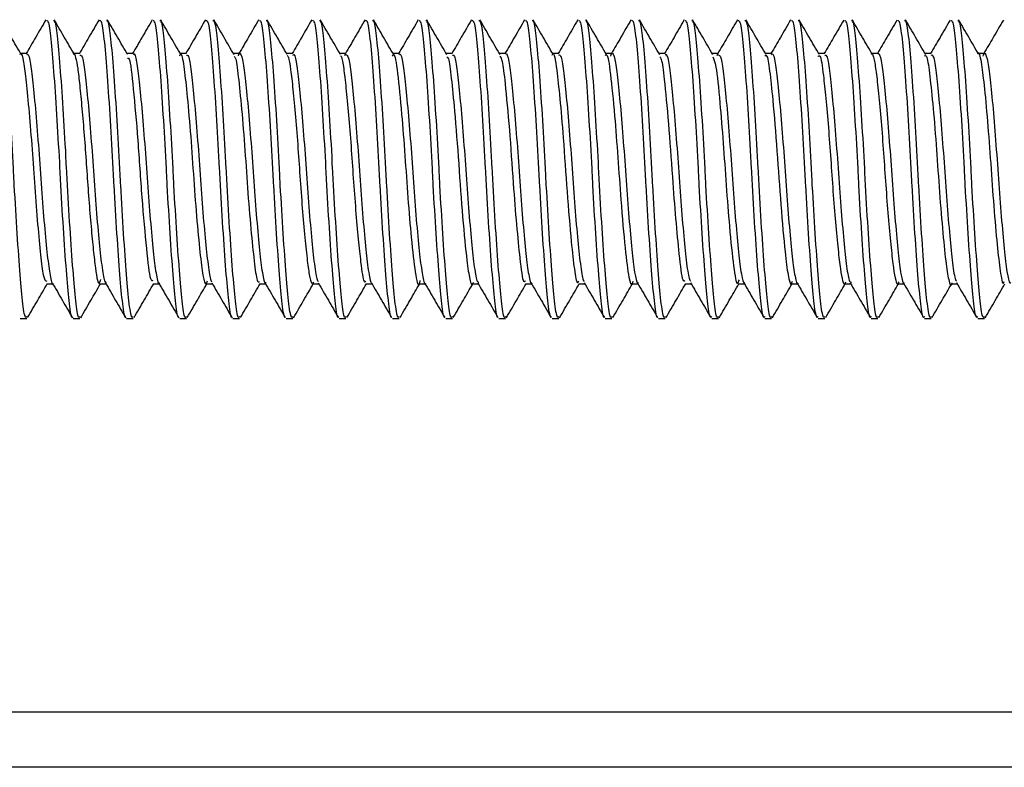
# Model space of a CAD drawing. Header units: inches. Extents: x 0.2 to 10.8, y 0.2 to 8.2.
# Tile 17 of 57: x 3.1395 to 3.1823, y 6.8582 to 6.8908. Entities that reach past the tile are written whole.
import ezdxf

# ---------------------------------------------------------------- set-up
doc = ezdxf.new("R2010")
doc.units = ezdxf.units.IN
doc.header["$MEASUREMENT"] = 0

msp = doc.modelspace()

# ---------------------------------------------------------------- linework, layer by layer
for p, q in [((3.139773, 6.889274), (3.139509, 6.889274)), ((3.142088, 6.889274), (3.141824, 6.889274)), ((3.144402, 6.889274), (3.144139, 6.889274)), ((3.146717, 6.889274), (3.146453, 6.889274)), ((3.149032, 6.889274), (3.148768, 6.889274)), ((3.151347, 6.889274), (3.151083, 6.889274)), ((3.153662, 6.889274), (3.153398, 6.889274)), ((3.153616, 6.889198), (3.153638, 6.889264)), ((3.155977, 6.889274), (3.155713, 6.889274)), ((3.158292, 6.889274), (3.158027, 6.889274)), ((3.160606, 6.889274), (3.160342, 6.889274)), ((3.162921, 6.889274), (3.162657, 6.889274)), ((3.165236, 6.889274), (3.164972, 6.889274)), ((3.16755, 6.889274), (3.167287, 6.889274)), ((3.169865, 6.889274), (3.169602, 6.889274)), ((3.169816, 6.889191), (3.169838, 6.889261)), ((3.172181, 6.889274), (3.171916, 6.889274)), ((3.174495, 6.889274), (3.174231, 6.889274)), ((3.17681, 6.889274), (3.176546, 6.889274)), ((3.179125, 6.889274), (3.178861, 6.889274)), ((3.18144, 6.889274), (3.181175, 6.889274)), ((3.140641, 6.87926), (3.140905, 6.87926)), ((3.142956, 6.87926), (3.14322, 6.87926)), ((3.14527, 6.87926), (3.145535, 6.87926)), ((3.147585, 6.87926), (3.147849, 6.87926)), ((3.1499, 6.87926), (3.150164, 6.87926)), ((3.152215, 6.87926), (3.152479, 6.87926)), ((3.15453, 6.87926), (3.154794, 6.87926)), ((3.156845, 6.87926), (3.157109, 6.87926)), ((3.159159, 6.87926), (3.159423, 6.87926)), ((3.161474, 6.87926), (3.161738, 6.87926)), ((3.163789, 6.87926), (3.164053, 6.87926)), ((3.166104, 6.87926), (3.166368, 6.87926)), ((3.168418, 6.87926), (3.168683, 6.87926)), ((3.170734, 6.87926), (3.170998, 6.87926)), ((3.173049, 6.87926), (3.173312, 6.87926)), ((3.175363, 6.87926), (3.175627, 6.87926)), ((3.177678, 6.87926), (3.177942, 6.87926)), ((3.179993, 6.87926), (3.180257, 6.87926)), ((3.139483, 6.877756), (3.139773, 6.877756)), ((3.141798, 6.877756), (3.142087, 6.877756)), ((3.144113, 6.877756), (3.144402, 6.877756)), ((3.146428, 6.877756), (3.146717, 6.877756)), ((3.148743, 6.877756), (3.149032, 6.877756)), ((3.151057, 6.877756), (3.151347, 6.877756)), ((3.153372, 6.877756), (3.153661, 6.877756)), ((3.155687, 6.877756), (3.155976, 6.877756)), ((3.158002, 6.877756), (3.158291, 6.877756)), ((3.160317, 6.877756), (3.160606, 6.877756)), ((3.162631, 6.877756), (3.162921, 6.877756)), ((3.164946, 6.877756), (3.165236, 6.877756)), ((3.167261, 6.877756), (3.16755, 6.877756)), ((3.169576, 6.877756), (3.169865, 6.877756)), ((3.171891, 6.877756), (3.17218, 6.877756)), ((3.174205, 6.877756), (3.174495, 6.877756)), ((3.17652, 6.877756), (3.17681, 6.877756)), ((3.178835, 6.877756), (3.179124, 6.877756)), ((3.18115, 6.877756), (3.181439, 6.877756)), ((3.107157, 6.860642), (3.201324, 6.860642)), ((3.201324, 6.858225), (3.107157, 6.858225))]:
    msp.add_line(p, q)
for points, knots in [([(3.139773, 6.877837), (3.139759, 6.877815), (3.139701, 6.877722), (3.139604, 6.878315), (3.13949, 6.879564), (3.139357, 6.881393), (3.139257, 6.883059), (3.13917, 6.884737), (3.139077, 6.886424), (3.138945, 6.888372), (3.138822, 6.889847), (3.138719, 6.890693), (3.138645, 6.890696), (3.138615, 6.890696)], [0, 0, 0, 0, 0.0345865, 0.1421533, 0.2496809, 0.3571865, 0.4647501, 0.4999805, 0.6044986, 0.711996, 0.8195648, 0.9270819, 1, 1, 1, 1]), ([(3.139535, 6.889229), (3.139388, 6.889481), (3.139095, 6.889984), (3.138803, 6.890488), (3.138656, 6.890741)], [0, 0, 0, 0, 0.499741, 1, 1, 1, 1]), ([(3.140606, 6.89075), (3.140459, 6.890498), (3.140174, 6.890006), (3.139887, 6.889514), (3.139748, 6.889274)], [0, 0, 0, 0, 0.512377, 1, 1, 1, 1]), ([(3.141763, 6.877802), (3.141761, 6.877799), (3.141715, 6.877747), (3.14163, 6.878335), (3.141516, 6.879558), (3.141383, 6.881394), (3.141283, 6.883058), (3.141195, 6.884737), (3.141102, 6.886424), (3.14097, 6.888372), (3.140847, 6.889847), (3.140744, 6.890693), (3.14067, 6.890696), (3.140641, 6.890696)], [0, 0, 0, 0, 0.0056496, 0.1164406, 0.2271912, 0.3379191, 0.4487068, 0.4849931, 0.592644, 0.7033635, 0.8141565, 0.9248963, 1, 1, 1, 1]), ([(3.142087, 6.877837), (3.142073, 6.877815), (3.142016, 6.877722), (3.141919, 6.878315), (3.141805, 6.879564), (3.141672, 6.881393), (3.141572, 6.883059), (3.141485, 6.884737), (3.141392, 6.886424), (3.14126, 6.888372), (3.141137, 6.889847), (3.141033, 6.890693), (3.14096, 6.890696), (3.14093, 6.890696)], [0, 0, 0, 0, 0.034586, 0.142153, 0.249681, 0.357186, 0.46475, 0.49998, 0.604499, 0.711996, 0.819565, 0.927082, 1, 1, 1, 1]), ([(3.141845, 6.889238), (3.141698, 6.889489), (3.141405, 6.889993), (3.141112, 6.890497), (3.140966, 6.890749)], [0, 0, 0, 0, 0.499721, 1, 1, 1, 1]), ([(3.14292, 6.89075), (3.142774, 6.890498), (3.142488, 6.890005), (3.142202, 6.889514), (3.142062, 6.889274)], [0, 0, 0, 0, 0.5124377, 1, 1, 1, 1]), ([(3.144077, 6.877801), (3.144075, 6.877799), (3.14403, 6.877748), (3.143945, 6.878335), (3.143831, 6.879558), (3.143698, 6.881394), (3.143598, 6.883058), (3.14351, 6.884737), (3.143417, 6.886424), (3.143285, 6.888372), (3.143162, 6.889847), (3.143059, 6.890693), (3.142985, 6.890696), (3.142955, 6.890696)], [0, 0, 0, 0, 0.005356, 0.11618, 0.226963, 0.337724, 0.448544, 0.484841, 0.592524, 0.703276, 0.814102, 0.924874, 1, 1, 1, 1]), ([(3.144402, 6.877837), (3.144388, 6.877815), (3.144331, 6.877722), (3.144234, 6.878315), (3.14412, 6.879564), (3.143987, 6.881393), (3.143887, 6.883059), (3.1438, 6.884737), (3.143707, 6.886424), (3.143574, 6.888372), (3.143451, 6.889847), (3.143348, 6.890693), (3.143275, 6.890696), (3.143245, 6.890696)], [0, 0, 0, 0, 0.0345865, 0.1421533, 0.2496809, 0.3571865, 0.4647501, 0.4999805, 0.6044986, 0.711996, 0.8195648, 0.9270819, 1, 1, 1, 1]), ([(3.144162, 6.889234), (3.144015, 6.889486), (3.143721, 6.889991), (3.143428, 6.890496), (3.143281, 6.890748)], [0, 0, 0, 0, 0.499637, 1, 1, 1, 1]), ([(3.145235, 6.890749), (3.145088, 6.890497), (3.144803, 6.890005), (3.144517, 6.889513), (3.144377, 6.889274)], [0, 0, 0, 0, 0.512554, 1, 1, 1, 1]), ([(3.146392, 6.877801), (3.14639, 6.877799), (3.146345, 6.877748), (3.146259, 6.878335), (3.146145, 6.879558), (3.146012, 6.881394), (3.145912, 6.883058), (3.145825, 6.884737), (3.145732, 6.886424), (3.1456, 6.888372), (3.145477, 6.889847), (3.145374, 6.890693), (3.1453, 6.890696), (3.14527, 6.890696)], [0, 0, 0, 0, 0.004983, 0.115848, 0.226673, 0.337475, 0.448337, 0.484648, 0.592371, 0.703165, 0.814032, 0.924846, 1, 1, 1, 1]), ([(3.146717, 6.877837), (3.146703, 6.877815), (3.146646, 6.877722), (3.146549, 6.878315), (3.146435, 6.879564), (3.146302, 6.881393), (3.146202, 6.883059), (3.146114, 6.884737), (3.146021, 6.886424), (3.145889, 6.888372), (3.145766, 6.889847), (3.145663, 6.890693), (3.145589, 6.890696), (3.14556, 6.890696)], [0, 0, 0, 0, 0.0345865, 0.1421533, 0.2496809, 0.3571865, 0.4647501, 0.4999805, 0.6044986, 0.711996, 0.8195648, 0.9270819, 1, 1, 1, 1]), ([(3.146482, 6.889225), (3.146335, 6.889477), (3.146041, 6.889982), (3.145748, 6.890487), (3.145601, 6.89074)], [0, 0, 0, 0, 0.49963, 1, 1, 1, 1]), ([(3.147549, 6.890748), (3.147403, 6.890496), (3.147117, 6.890004), (3.146831, 6.889513), (3.146692, 6.889274)], [0, 0, 0, 0, 0.512725, 1, 1, 1, 1]), ([(3.148706, 6.8778), (3.148704, 6.877798), (3.148659, 6.877748), (3.148574, 6.878336), (3.14846, 6.879558), (3.148327, 6.881394), (3.148227, 6.883058), (3.14814, 6.884737), (3.148047, 6.886424), (3.147915, 6.888372), (3.147792, 6.889847), (3.147689, 6.890693), (3.147615, 6.890696), (3.147585, 6.890696)], [0, 0, 0, 0, 0.00453, 0.115446, 0.226321, 0.337174, 0.448086, 0.484413, 0.592186, 0.70303, 0.813947, 0.924812, 1, 1, 1, 1]), ([(3.149032, 6.877837), (3.149018, 6.877815), (3.148961, 6.877722), (3.148863, 6.878315), (3.14875, 6.879564), (3.148617, 6.881393), (3.148517, 6.883059), (3.148429, 6.884737), (3.148336, 6.886424), (3.148204, 6.888372), (3.148081, 6.889847), (3.147978, 6.890693), (3.147904, 6.890696), (3.147874, 6.890696)], [0, 0, 0, 0, 0.034586, 0.142153, 0.249681, 0.357186, 0.46475, 0.49998, 0.604499, 0.711996, 0.819565, 0.927082, 1, 1, 1, 1]), ([(3.148795, 6.889227), (3.148649, 6.889479), (3.148355, 6.889983), (3.148063, 6.890487), (3.147916, 6.890739)], [0, 0, 0, 0, 0.499724, 1, 1, 1, 1]), ([(3.149863, 6.890747), (3.149717, 6.890495), (3.149432, 6.890004), (3.149146, 6.889513), (3.149007, 6.889274)], [0, 0, 0, 0, 0.512953, 1, 1, 1, 1]), ([(3.15102, 6.8778), (3.151019, 6.877798), (3.150974, 6.877749), (3.150889, 6.878336), (3.150775, 6.879558), (3.150642, 6.881394), (3.150542, 6.883058), (3.150455, 6.884737), (3.150362, 6.886424), (3.150229, 6.888372), (3.150106, 6.889847), (3.150003, 6.890693), (3.14993, 6.890696), (3.1499, 6.890696)], [0, 0, 0, 0, 0.004, 0.114975, 0.225909, 0.336821, 0.447792, 0.484139, 0.591968, 0.702871, 0.813848, 0.924772, 1, 1, 1, 1]), ([(3.151347, 6.877837), (3.151333, 6.877815), (3.151276, 6.877722), (3.151178, 6.878315), (3.151064, 6.879564), (3.150931, 6.881393), (3.150831, 6.883059), (3.150744, 6.884737), (3.150651, 6.886424), (3.150519, 6.888372), (3.150396, 6.889847), (3.150293, 6.890693), (3.150219, 6.890696), (3.150189, 6.890696)], [0, 0, 0, 0, 0.0345865, 0.1421533, 0.2496809, 0.3571865, 0.4647501, 0.4999805, 0.6044986, 0.711996, 0.8195648, 0.9270819, 1, 1, 1, 1]), ([(3.151104, 6.889237), (3.150958, 6.889488), (3.150665, 6.889992), (3.150372, 6.890496), (3.150226, 6.890748)], [0, 0, 0, 0, 0.499738, 1, 1, 1, 1]), ([(3.152177, 6.890746), (3.152031, 6.890494), (3.151746, 6.890003), (3.151461, 6.889513), (3.151322, 6.889274)], [0, 0, 0, 0, 0.513238, 1, 1, 1, 1]), ([(3.153334, 6.877799), (3.153333, 6.877798), (3.153289, 6.877749), (3.153204, 6.878337), (3.15309, 6.879558), (3.152957, 6.881394), (3.152857, 6.883058), (3.152769, 6.884737), (3.152676, 6.886424), (3.152544, 6.888372), (3.152421, 6.889847), (3.152318, 6.890693), (3.152244, 6.890696), (3.152215, 6.890696)], [0, 0, 0, 0, 0.003394, 0.114436, 0.225438, 0.336417, 0.447456, 0.483825, 0.59172, 0.702691, 0.813735, 0.924726, 1, 1, 1, 1]), ([(3.153661, 6.877837), (3.153648, 6.877815), (3.15359, 6.877722), (3.153493, 6.878315), (3.153379, 6.879564), (3.153246, 6.881393), (3.153146, 6.883059), (3.153059, 6.884737), (3.152966, 6.886424), (3.152834, 6.888372), (3.152711, 6.889847), (3.152607, 6.890693), (3.152534, 6.890696), (3.152504, 6.890696)], [0, 0, 0, 0, 0.034586, 0.142153, 0.249681, 0.357186, 0.46475, 0.49998, 0.604499, 0.711996, 0.819565, 0.927082, 1, 1, 1, 1]), ([(3.15342, 6.889236), (3.153273, 6.889488), (3.15298, 6.889992), (3.152687, 6.890497), (3.15254, 6.890749)], [0, 0, 0, 0, 0.499654, 1, 1, 1, 1]), ([(3.154491, 6.890745), (3.154345, 6.890493), (3.15406, 6.890002), (3.153775, 6.889512), (3.153636, 6.889274)], [0, 0, 0, 0, 0.513581, 1, 1, 1, 1]), ([(3.155649, 6.877798), (3.155647, 6.877797), (3.155603, 6.877749), (3.155519, 6.878337), (3.155405, 6.879558), (3.155272, 6.881394), (3.155172, 6.883058), (3.155084, 6.884737), (3.154991, 6.886424), (3.154859, 6.888372), (3.154736, 6.889847), (3.154633, 6.890693), (3.154559, 6.890696), (3.15453, 6.890696)], [0, 0, 0, 0, 0.002743, 0.113857, 0.224932, 0.335983, 0.447095, 0.483487, 0.591453, 0.702496, 0.813613, 0.924677, 1, 1, 1, 1]), ([(3.155976, 6.877837), (3.155962, 6.877815), (3.155905, 6.877722), (3.155808, 6.878315), (3.155694, 6.879564), (3.155561, 6.881393), (3.155461, 6.883059), (3.155374, 6.884737), (3.155281, 6.886424), (3.155148, 6.888372), (3.155025, 6.889847), (3.154922, 6.890693), (3.154849, 6.890696), (3.154819, 6.890696)], [0, 0, 0, 0, 0.0345865, 0.1421533, 0.2496809, 0.3571865, 0.4647501, 0.4999805, 0.6044986, 0.711996, 0.8195648, 0.9270819, 1, 1, 1, 1]), ([(3.15574, 6.889227), (3.155593, 6.889479), (3.155299, 6.889984), (3.155006, 6.890489), (3.15486, 6.890742)], [0, 0, 0, 0, 0.499619, 1, 1, 1, 1]), ([(3.156806, 6.890744), (3.156659, 6.890492), (3.156375, 6.890001), (3.15609, 6.889512), (3.155951, 6.889274)], [0, 0, 0, 0, 0.513986, 1, 1, 1, 1]), ([(3.157963, 6.877797), (3.157962, 6.877797), (3.157918, 6.87775), (3.157833, 6.878338), (3.15772, 6.879558), (3.157587, 6.881395), (3.157486, 6.883058), (3.157399, 6.884737), (3.157306, 6.886424), (3.157174, 6.888372), (3.157051, 6.889847), (3.156948, 6.890693), (3.156874, 6.890696), (3.156844, 6.890696)], [0, 0, 0, 0, 0.00214, 0.113322, 0.224463, 0.335582, 0.446761, 0.483175, 0.591206, 0.702316, 0.813501, 0.924631, 1, 1, 1, 1]), ([(3.158291, 6.877837), (3.158277, 6.877815), (3.15822, 6.877722), (3.158123, 6.878315), (3.158009, 6.879564), (3.157876, 6.881393), (3.157776, 6.883059), (3.157688, 6.884737), (3.157595, 6.886424), (3.157463, 6.888372), (3.15734, 6.889847), (3.157237, 6.890693), (3.157163, 6.890696), (3.157134, 6.890696)], [0, 0, 0, 0, 0.0345865, 0.1421533, 0.2496809, 0.3571865, 0.4647501, 0.4999805, 0.6044986, 0.711996, 0.8195648, 0.9270819, 1, 1, 1, 1]), ([(3.158055, 6.889226), (3.157909, 6.889478), (3.157615, 6.889981), (3.157323, 6.890486), (3.157176, 6.890738)], [0, 0, 0, 0, 0.499703, 1, 1, 1, 1]), ([(3.15912, 6.890743), (3.158973, 6.890491), (3.158689, 6.890001), (3.158404, 6.889511), (3.158266, 6.889274)], [0, 0, 0, 0, 0.514449, 1, 1, 1, 1]), ([(3.160277, 6.877797), (3.160276, 6.877796), (3.160232, 6.87775), (3.160148, 6.878338), (3.160034, 6.879557), (3.159901, 6.881395), (3.159801, 6.883058), (3.159714, 6.884737), (3.159621, 6.886424), (3.159489, 6.888372), (3.159366, 6.889847), (3.159263, 6.890693), (3.159189, 6.890696), (3.159159, 6.890696)], [0, 0, 0, 0, 0.0015955, 0.1128382, 0.2240403, 0.3352197, 0.4464591, 0.4828934, 0.5909832, 0.702154, 0.8133988, 0.9245901, 1, 1, 1, 1]), ([(3.160606, 6.877837), (3.160592, 6.877815), (3.160535, 6.877722), (3.160438, 6.878315), (3.160324, 6.879564), (3.160191, 6.881393), (3.160091, 6.883059), (3.160003, 6.884737), (3.15991, 6.886424), (3.159778, 6.888372), (3.159655, 6.889847), (3.159552, 6.890693), (3.159478, 6.890696), (3.159449, 6.890696)], [0, 0, 0, 0, 0.034586, 0.142153, 0.249681, 0.357186, 0.46475, 0.49998, 0.604499, 0.711996, 0.819565, 0.927082, 1, 1, 1, 1]), ([(3.160365, 6.889235), (3.160218, 6.889487), (3.159925, 6.88999), (3.159633, 6.890494), (3.159486, 6.890746)], [0, 0, 0, 0, 0.499753, 1, 1, 1, 1]), ([(3.161434, 6.890742), (3.161288, 6.890489), (3.161003, 6.89), (3.160719, 6.889511), (3.160581, 6.889274)], [0, 0, 0, 0, 0.514899, 1, 1, 1, 1]), ([(3.162591, 6.877796), (3.162591, 6.877796), (3.162547, 6.877751), (3.162463, 6.878339), (3.162349, 6.879557), (3.162216, 6.881395), (3.162116, 6.883058), (3.162029, 6.884737), (3.161936, 6.886424), (3.161804, 6.888372), (3.161681, 6.889847), (3.161577, 6.890693), (3.161504, 6.890696), (3.161474, 6.890696)], [0, 0, 0, 0, 0.001112, 0.112409, 0.223665, 0.334898, 0.446191, 0.482643, 0.590785, 0.70201, 0.813308, 0.924554, 1, 1, 1, 1]), ([(3.162921, 6.877837), (3.162907, 6.877815), (3.16285, 6.877722), (3.162752, 6.878315), (3.162639, 6.879564), (3.162505, 6.881393), (3.162405, 6.883059), (3.162318, 6.884737), (3.162225, 6.886424), (3.162093, 6.888372), (3.16197, 6.889847), (3.161867, 6.890693), (3.161793, 6.890696), (3.161763, 6.890696)], [0, 0, 0, 0, 0.034586, 0.142153, 0.249681, 0.357186, 0.46475, 0.49998, 0.604499, 0.711996, 0.819565, 0.927082, 1, 1, 1, 1]), ([(3.162678, 6.889237), (3.162532, 6.889489), (3.162238, 6.889993), (3.161945, 6.890498), (3.161799, 6.89075)], [0, 0, 0, 0, 0.499673, 1, 1, 1, 1]), ([(3.163748, 6.890741), (3.163602, 6.890488), (3.163318, 6.889999), (3.163033, 6.889511), (3.162896, 6.889274)], [0, 0, 0, 0, 0.515317, 1, 1, 1, 1]), ([(3.164905, 6.877796), (3.164905, 6.877796), (3.164862, 6.877751), (3.164778, 6.878339), (3.164664, 6.879557), (3.164531, 6.881395), (3.164431, 6.883058), (3.164344, 6.884737), (3.164251, 6.886424), (3.164118, 6.888372), (3.163995, 6.889847), (3.163892, 6.890693), (3.163819, 6.890696), (3.163789, 6.890696)], [0, 0, 0, 0, 0.000692, 0.112036, 0.223338, 0.334618, 0.445958, 0.482426, 0.590613, 0.701885, 0.81323, 0.924522, 1, 1, 1, 1]), ([(3.165236, 6.877837), (3.165222, 6.877815), (3.165164, 6.877722), (3.165067, 6.878315), (3.164953, 6.879564), (3.16482, 6.881393), (3.16472, 6.883059), (3.164633, 6.884737), (3.16454, 6.886424), (3.164408, 6.888372), (3.164285, 6.889847), (3.164182, 6.890693), (3.164108, 6.890696), (3.164078, 6.890696)], [0, 0, 0, 0, 0.034586, 0.142153, 0.249681, 0.357186, 0.46475, 0.49998, 0.604499, 0.711996, 0.819565, 0.927082, 1, 1, 1, 1]), ([(3.164998, 6.889228), (3.164851, 6.889481), (3.164558, 6.889986), (3.164264, 6.890491), (3.164118, 6.890744)], [0, 0, 0, 0, 0.499616, 1, 1, 1, 1]), ([(3.166063, 6.89074), (3.165916, 6.890488), (3.165632, 6.889999), (3.165348, 6.88951), (3.16521, 6.889274)], [0, 0, 0, 0, 0.5156974, 1, 1, 1, 1]), ([(3.16722, 6.877795), (3.16722, 6.877795), (3.167176, 6.877751), (3.167093, 6.87834), (3.166979, 6.879557), (3.166846, 6.881395), (3.166746, 6.883058), (3.166658, 6.884737), (3.166565, 6.886424), (3.166433, 6.888372), (3.16631, 6.889847), (3.166207, 6.890693), (3.166133, 6.890696), (3.166104, 6.890696)], [0, 0, 0, 0, 0.000338, 0.111721, 0.223063, 0.334382, 0.445762, 0.482242, 0.590468, 0.701779, 0.813164, 0.924495, 1, 1, 1, 1]), ([(3.16755, 6.877837), (3.167536, 6.877815), (3.167479, 6.877722), (3.167382, 6.878315), (3.167268, 6.879564), (3.167135, 6.881393), (3.167035, 6.883059), (3.166948, 6.884737), (3.166855, 6.886424), (3.166723, 6.888372), (3.1666, 6.889847), (3.166496, 6.890693), (3.166423, 6.890696), (3.166393, 6.890696)], [0, 0, 0, 0, 0.034586, 0.142153, 0.249681, 0.357186, 0.46475, 0.49998, 0.604499, 0.711996, 0.819565, 0.927082, 1, 1, 1, 1]), ([(3.167315, 6.889224), (3.167169, 6.889476), (3.166875, 6.88998), (3.166582, 6.890485), (3.166436, 6.890738)], [0, 0, 0, 0, 0.499678, 1, 1, 1, 1]), ([(3.168377, 6.890739), (3.168231, 6.890487), (3.167947, 6.889998), (3.167663, 6.88951), (3.167525, 6.889274)], [0, 0, 0, 0, 0.516038, 1, 1, 1, 1]), ([(3.169576, 6.877837), (3.169562, 6.877815), (3.169505, 6.877722), (3.169407, 6.878315), (3.169294, 6.879564), (3.169161, 6.881393), (3.16906, 6.883059), (3.168973, 6.884737), (3.16888, 6.886424), (3.168748, 6.888372), (3.168625, 6.889847), (3.168522, 6.890693), (3.168448, 6.890696), (3.168418, 6.890696)], [0, 0, 0, 0, 0.034586, 0.142153, 0.249681, 0.357186, 0.46475, 0.49998, 0.604499, 0.711996, 0.819565, 0.927082, 1, 1, 1, 1]), ([(3.169865, 6.877837), (3.169851, 6.877815), (3.169794, 6.877722), (3.169697, 6.878315), (3.169583, 6.879564), (3.16945, 6.881393), (3.16935, 6.883059), (3.169263, 6.884737), (3.16917, 6.886424), (3.169037, 6.888372), (3.168914, 6.889847), (3.168811, 6.890693), (3.168738, 6.890696), (3.168708, 6.890696)], [0, 0, 0, 0, 0.0345865, 0.1421533, 0.2496809, 0.3571865, 0.4647501, 0.4999805, 0.6044986, 0.711996, 0.8195648, 0.9270819, 1, 1, 1, 1]), ([(3.169625, 6.889233), (3.169479, 6.889485), (3.169186, 6.889988), (3.168894, 6.890492), (3.168747, 6.890744)], [0, 0, 0, 0, 0.499762, 1, 1, 1, 1]), ([(3.170692, 6.890739), (3.170545, 6.890486), (3.170262, 6.889998), (3.169977, 6.88951), (3.16984, 6.889274)], [0, 0, 0, 0, 0.516334, 1, 1, 1, 1]), ([(3.171891, 6.877837), (3.171877, 6.877815), (3.17182, 6.877722), (3.171722, 6.878315), (3.171608, 6.879564), (3.171475, 6.881393), (3.171375, 6.883059), (3.171288, 6.884737), (3.171195, 6.886424), (3.171063, 6.888372), (3.17094, 6.889847), (3.170837, 6.890693), (3.170763, 6.890696), (3.170733, 6.890696)], [0, 0, 0, 0, 0.0345865, 0.1421533, 0.2496809, 0.3571865, 0.4647501, 0.4999805, 0.6044986, 0.711996, 0.8195648, 0.9270819, 1, 1, 1, 1]), ([(3.17218, 6.877837), (3.172166, 6.877815), (3.172109, 6.877722), (3.172012, 6.878315), (3.171898, 6.879564), (3.171765, 6.881393), (3.171665, 6.883059), (3.171577, 6.884737), (3.171484, 6.886424), (3.171352, 6.888372), (3.171229, 6.889847), (3.171126, 6.890693), (3.171052, 6.890696), (3.171023, 6.890696)], [0, 0, 0, 0, 0.034586, 0.142153, 0.249681, 0.357186, 0.46475, 0.49998, 0.604499, 0.711996, 0.819565, 0.927082, 1, 1, 1, 1]), ([(3.171937, 6.889238), (3.171791, 6.889489), (3.171497, 6.889994), (3.171204, 6.890498), (3.171058, 6.89075)], [0, 0, 0, 0, 0.499692, 1, 1, 1, 1]), ([(3.173006, 6.890738), (3.17286, 6.890486), (3.172576, 6.889997), (3.172292, 6.889509), (3.172155, 6.889274)], [0, 0, 0, 0, 0.516708, 1, 1, 1, 1]), ([(3.174205, 6.877837), (3.174192, 6.877815), (3.174134, 6.877722), (3.174037, 6.878315), (3.173923, 6.879564), (3.17379, 6.881393), (3.17369, 6.883059), (3.173603, 6.884737), (3.17351, 6.886424), (3.173378, 6.888372), (3.173255, 6.889847), (3.173151, 6.890693), (3.173078, 6.890696), (3.173048, 6.890696)], [0, 0, 0, 0, 0.034586, 0.142153, 0.249681, 0.357186, 0.46475, 0.49998, 0.604499, 0.711996, 0.819565, 0.927082, 1, 1, 1, 1]), ([(3.174495, 6.877837), (3.174481, 6.877815), (3.174424, 6.877722), (3.174326, 6.878315), (3.174213, 6.879564), (3.17408, 6.881393), (3.173979, 6.883059), (3.173892, 6.884737), (3.173799, 6.886424), (3.173667, 6.888372), (3.173544, 6.889847), (3.173441, 6.890693), (3.173367, 6.890696), (3.173337, 6.890696)], [0, 0, 0, 0, 0.034586, 0.142153, 0.249681, 0.357186, 0.46475, 0.49998, 0.604499, 0.711996, 0.819565, 0.927082, 1, 1, 1, 1]), ([(3.174256, 6.889231), (3.174109, 6.889483), (3.173816, 6.889988), (3.173522, 6.890493), (3.173376, 6.890746)], [0, 0, 0, 0, 0.49962, 1, 1, 1, 1]), ([(3.175321, 6.890737), (3.175174, 6.890485), (3.174891, 6.889997), (3.174607, 6.889509), (3.17447, 6.889274)], [0, 0, 0, 0, 0.517008, 1, 1, 1, 1]), ([(3.17652, 6.877837), (3.176506, 6.877815), (3.176449, 6.877722), (3.176352, 6.878315), (3.176238, 6.879564), (3.176105, 6.881393), (3.176005, 6.883059), (3.175918, 6.884737), (3.175825, 6.886424), (3.175692, 6.888372), (3.175569, 6.889847), (3.175466, 6.890693), (3.175393, 6.890696), (3.175363, 6.890696)], [0, 0, 0, 0, 0.034586, 0.142153, 0.249681, 0.357186, 0.46475, 0.49998, 0.604499, 0.711996, 0.819565, 0.927082, 1, 1, 1, 1]), ([(3.17681, 6.877837), (3.176796, 6.877815), (3.176739, 6.877722), (3.176641, 6.878315), (3.176527, 6.879564), (3.176394, 6.881393), (3.176294, 6.883059), (3.176207, 6.884737), (3.176114, 6.886424), (3.175982, 6.888372), (3.175859, 6.889847), (3.175756, 6.890693), (3.175682, 6.890696), (3.175652, 6.890696)], [0, 0, 0, 0, 0.0345865, 0.1421533, 0.2496809, 0.3571865, 0.4647501, 0.4999805, 0.6044986, 0.711996, 0.8195648, 0.9270819, 1, 1, 1, 1]), ([(3.176575, 6.889224), (3.176428, 6.889476), (3.176134, 6.88998), (3.175841, 6.890485), (3.175695, 6.890738)], [0, 0, 0, 0, 0.499656, 1, 1, 1, 1]), ([(3.177635, 6.890737), (3.177489, 6.890485), (3.177205, 6.889997), (3.176922, 6.889509), (3.176785, 6.889274)], [0, 0, 0, 0, 0.517229, 1, 1, 1, 1]), ([(3.178835, 6.877837), (3.178821, 6.877815), (3.178764, 6.877722), (3.178667, 6.878315), (3.178553, 6.879564), (3.17842, 6.881393), (3.17832, 6.883059), (3.178232, 6.884737), (3.178139, 6.886424), (3.178007, 6.888372), (3.177884, 6.889847), (3.177781, 6.890693), (3.177707, 6.890696), (3.177678, 6.890696)], [0, 0, 0, 0, 0.034586, 0.142153, 0.249681, 0.357186, 0.46475, 0.49998, 0.604499, 0.711996, 0.819565, 0.927082, 1, 1, 1, 1]), ([(3.179124, 6.877837), (3.179111, 6.877815), (3.179053, 6.877722), (3.178956, 6.878315), (3.178842, 6.879564), (3.178709, 6.881393), (3.178609, 6.883059), (3.178522, 6.884737), (3.178429, 6.886424), (3.178297, 6.888372), (3.178174, 6.889847), (3.17807, 6.890693), (3.177997, 6.890696), (3.177967, 6.890696)], [0, 0, 0, 0, 0.034586, 0.142153, 0.249681, 0.357186, 0.46475, 0.49998, 0.604499, 0.711996, 0.819565, 0.927082, 1, 1, 1, 1]), ([(3.178886, 6.889231), (3.17874, 6.889482), (3.178447, 6.889985), (3.178154, 6.890489), (3.178008, 6.890741)], [0, 0, 0, 0, 0.499749, 1, 1, 1, 1]), ([(3.17995, 6.890737), (3.179804, 6.890485), (3.17952, 6.889997), (3.179236, 6.889509), (3.179099, 6.889274)], [0, 0, 0, 0, 0.517373, 1, 1, 1, 1]), ([(3.18115, 6.877837), (3.181136, 6.877815), (3.181079, 6.877722), (3.180982, 6.878315), (3.180868, 6.879564), (3.180735, 6.881393), (3.180635, 6.883059), (3.180547, 6.884737), (3.180454, 6.886424), (3.180322, 6.888372), (3.180199, 6.889847), (3.180096, 6.890693), (3.180022, 6.890696), (3.179993, 6.890696)], [0, 0, 0, 0, 0.034586, 0.142153, 0.249681, 0.357186, 0.46475, 0.49998, 0.604499, 0.711996, 0.819565, 0.927082, 1, 1, 1, 1]), ([(3.181439, 6.877837), (3.181425, 6.877815), (3.181368, 6.877722), (3.181271, 6.878315), (3.181157, 6.879564), (3.181024, 6.881393), (3.180924, 6.883059), (3.180837, 6.884737), (3.180744, 6.886424), (3.180611, 6.888372), (3.180488, 6.889847), (3.180385, 6.890693), (3.180312, 6.890696), (3.180282, 6.890696)], [0, 0, 0, 0, 0.034586, 0.142153, 0.249681, 0.357186, 0.46475, 0.49998, 0.604499, 0.711996, 0.819565, 0.927082, 1, 1, 1, 1]), ([(3.181196, 6.889238), (3.18105, 6.88949), (3.180757, 6.889994), (3.180464, 6.890498), (3.180317, 6.89075)], [0, 0, 0, 0, 0.499711, 1, 1, 1, 1]), ([(3.182265, 6.890737), (3.182118, 6.890485), (3.181835, 6.889997), (3.181551, 6.889509), (3.181414, 6.889274)], [0, 0, 0, 0, 0.517439, 1, 1, 1, 1]), ([(3.139484, 6.889237), (3.13949, 6.889249), (3.13954, 6.88934), (3.139632, 6.888958), (3.139743, 6.888098), (3.139875, 6.886753), (3.140005, 6.885138), (3.140117, 6.883427), (3.140247, 6.881802), (3.140379, 6.880479), (3.140496, 6.879451), (3.140591, 6.8794), (3.140642, 6.879373)], [0, 0, 0, 0, 0.015957, 0.124338, 0.229033, 0.338073, 0.446842, 0.551481, 0.660186, 0.769278, 0.873997, 1, 1, 1, 1]), ([(3.141799, 6.889268), (3.1418, 6.88927), (3.141834, 6.889325), (3.141901, 6.889129), (3.141989, 6.888674), (3.142076, 6.887909), (3.142174, 6.886911), (3.142273, 6.885735), (3.142364, 6.884482), (3.142448, 6.883218), (3.142546, 6.882009), (3.142646, 6.880932), (3.142767, 6.879836), (3.142882, 6.879104), (3.142972, 6.879372), (3.142999, 6.879452)], [0, 0, 0, 0, 0.002657, 0.0818, 0.158298, 0.234552, 0.313598, 0.392911, 0.469909, 0.545739, 0.624544, 0.703977, 0.781435, 0.9343, 1, 1, 1, 1]), ([(3.144402, 6.889242), (3.144408, 6.889253), (3.144456, 6.889344), (3.144549, 6.888971), (3.14466, 6.888119), (3.144792, 6.886775), (3.144923, 6.885162), (3.145035, 6.883442), (3.145165, 6.881821), (3.145297, 6.880463), (3.145409, 6.879587), (3.145502, 6.879199), (3.145552, 6.879286), (3.145559, 6.879298)], [0, 0, 0, 0, 0.013614, 0.121318, 0.228999, 0.336611, 0.444306, 0.551998, 0.659611, 0.767294, 0.874997, 0.98261, 1, 1, 1, 1]), ([(3.146429, 6.889172), (3.146442, 6.889204), (3.146502, 6.889361), (3.146607, 6.88877), (3.146737, 6.887635), (3.14689, 6.885946), (3.147021, 6.884032), (3.14716, 6.882149), (3.147311, 6.880563), (3.147437, 6.879545), (3.147553, 6.879136), (3.147619, 6.879337), (3.147637, 6.879391)], [0, 0, 0, 0, 0.030314, 0.146044, 0.260172, 0.378374, 0.492498, 0.608232, 0.726178, 0.839382, 0.956426, 1, 1, 1, 1]), ([(3.148987, 6.889178), (3.149001, 6.889216), (3.149057, 6.889375), (3.14916, 6.889072), (3.149272, 6.888284), (3.149401, 6.887001), (3.149534, 6.885419), (3.149646, 6.883702), (3.149774, 6.882054), (3.149908, 6.880645), (3.150021, 6.879686), (3.150119, 6.879232), (3.150176, 6.879304), (3.15019, 6.879322)], [0, 0, 0, 0, 0.033171, 0.136951, 0.240741, 0.344449, 0.448218, 0.552016, 0.655725, 0.759481, 0.863286, 0.966996, 1, 1, 1, 1]), ([(3.160606, 6.889249), (3.16061, 6.889257), (3.160657, 6.889351), (3.160749, 6.88899), (3.16086, 6.888156), (3.160991, 6.886824), (3.161123, 6.885218), (3.161234, 6.883498), (3.161364, 6.881871), (3.161497, 6.880501), (3.161609, 6.879607), (3.161703, 6.879206), (3.161755, 6.879291), (3.161763, 6.879305)], [0, 0, 0, 0, 0.010194, 0.117876, 0.225542, 0.333136, 0.440809, 0.548486, 0.65608, 0.763741, 0.871428, 0.979023, 1, 1, 1, 1]), ([(3.162633, 6.889205), (3.162641, 6.889227), (3.162709, 6.889407), (3.16282, 6.888715), (3.162966, 6.887387), (3.163129, 6.885508), (3.163276, 6.883219), (3.163455, 6.881133), (3.163599, 6.879843), (3.163705, 6.879212), (3.163771, 6.879345), (3.163789, 6.879381)], [0, 0, 0, 0, 0.0210051, 0.1722623, 0.2915062, 0.4136964, 0.562827, 0.7173491, 0.8360055, 0.9550564, 1, 1, 1, 1]), ([(3.165187, 6.88917), (3.1652, 6.889211), (3.165256, 6.889378), (3.16536, 6.889091), (3.165472, 6.888318), (3.1656, 6.887048), (3.165733, 6.885474), (3.165846, 6.883758), (3.165973, 6.882105), (3.166107, 6.880686), (3.166221, 6.87971), (3.166319, 6.87924), (3.166378, 6.879307), (3.166393, 6.879325)], [0, 0, 0, 0, 0.033369, 0.13677, 0.240187, 0.34352, 0.446908, 0.550333, 0.653667, 0.757042, 0.860473, 0.963808, 1, 1, 1, 1]), ([(3.17218, 6.889227), (3.17219, 6.889241), (3.172242, 6.889326), (3.172336, 6.888919), (3.172449, 6.888018), (3.172581, 6.886645), (3.172711, 6.885015), (3.172823, 6.883295), (3.172954, 6.881692), (3.173085, 6.880363), (3.173197, 6.879537), (3.173288, 6.879181), (3.173334, 6.879274), (3.173338, 6.879281)], [0, 0, 0, 0, 0.022557, 0.130251, 0.237903, 0.3455, 0.453186, 0.560852, 0.668448, 0.776125, 0.883802, 0.991399, 1, 1, 1, 1]), ([(3.176521, 6.889246), (3.176526, 6.889255), (3.176569, 6.88932), (3.176648, 6.889045), (3.176742, 6.888424), (3.176848, 6.887433), (3.17696, 6.886183), (3.177066, 6.884787), (3.17716, 6.883356), (3.17727, 6.881987), (3.177381, 6.880801), (3.177482, 6.879898), (3.17758, 6.879368), (3.177668, 6.87918), (3.177716, 6.879316), (3.177729, 6.87935)], [0, 0, 0, 0, 0.013804, 0.101835, 0.186406, 0.273305, 0.362131, 0.449203, 0.533702, 0.621612, 0.710272, 0.796042, 0.881442, 0.969999, 1, 1, 1, 1]), ([(3.176809, 6.889257), (3.176812, 6.889263), (3.176858, 6.889357), (3.176948, 6.889008), (3.17706, 6.888194), (3.177191, 6.886873), (3.177322, 6.885274), (3.177434, 6.883554), (3.177563, 6.881921), (3.177696, 6.880541), (3.177809, 6.879628), (3.177904, 6.879213), (3.177957, 6.879295), (3.177967, 6.87931)], [0, 0, 0, 0, 0.006647, 0.114313, 0.22197, 0.329551, 0.437206, 0.544874, 0.652455, 0.760098, 0.867774, 0.975357, 1, 1, 1, 1]), ([(3.18115, 6.889268), (3.181151, 6.88927), (3.1812, 6.889391), (3.181299, 6.888964), (3.181425, 6.887978), (3.181576, 6.886383), (3.181715, 6.884502), (3.181845, 6.882588), (3.181998, 6.880899), (3.182129, 6.879764), (3.182233, 6.879172), (3.182294, 6.879329), (3.182307, 6.879362)], [0, 0, 0, 0, 0.001811, 0.123956, 0.242093, 0.365178, 0.485955, 0.605053, 0.728407, 0.847508, 0.968281, 1, 1, 1, 1]), ([(3.181388, 6.889167), (3.181401, 6.889208), (3.181456, 6.889381), (3.18156, 6.889108), (3.181671, 6.888353), (3.1818, 6.887096), (3.181933, 6.88553), (3.182046, 6.883815), (3.182173, 6.882156), (3.182307, 6.880727), (3.182422, 6.879734), (3.18252, 6.879248), (3.18258, 6.87931), (3.182597, 6.879327)], [0, 0, 0, 0, 0.031909, 0.135122, 0.238358, 0.341507, 0.444707, 0.547951, 0.651101, 0.754287, 0.857535, 0.960686, 1, 1, 1, 1]), ([(3.139773, 6.889217), (3.139785, 6.889233), (3.13984, 6.889311), (3.139937, 6.888876), (3.14005, 6.887939), (3.140183, 6.886544), (3.140311, 6.884903), (3.140423, 6.883184), (3.140556, 6.881595), (3.140686, 6.88029), (3.140797, 6.879502), (3.140887, 6.879168), (3.14093, 6.879262), (3.14093, 6.879264)], [0, 0, 0, 0, 0.029913, 0.137586, 0.245204, 0.352776, 0.460444, 0.568076, 0.675648, 0.783307, 0.890952, 0.998524, 1, 1, 1, 1]), ([(3.142088, 6.889214), (3.142118, 6.88921), (3.142193, 6.889202), (3.142297, 6.888536), (3.14242, 6.887389), (3.142555, 6.885869), (3.142672, 6.88417), (3.142793, 6.882484), (3.142928, 6.880994), (3.143048, 6.879899), (3.14315, 6.8793), (3.143219, 6.879321), (3.143245, 6.879329)], [0, 0, 0, 0, 0.075208, 0.182963, 0.290615, 0.398285, 0.506042, 0.613692, 0.721343, 0.829101, 0.936754, 1, 1, 1, 1]), ([(3.144161, 6.889082), (3.144185, 6.889084), (3.144273, 6.889091), (3.144403, 6.887799), (3.144609, 6.88559), (3.144776, 6.882932), (3.144982, 6.880705), (3.145127, 6.87936), (3.145231, 6.879402), (3.145271, 6.879418)], [0, 0, 0, 0, 0.061551, 0.226454, 0.397266, 0.562109, 0.732926, 0.897819, 1, 1, 1, 1]), ([(3.146717, 6.889203), (3.146741, 6.889214), (3.146809, 6.889245), (3.14691, 6.88867), (3.147029, 6.887594), (3.147164, 6.886116), (3.147286, 6.884434), (3.147403, 6.882733), (3.147537, 6.881199), (3.147662, 6.880046), (3.147752, 6.879404), (3.147812, 6.879372), (3.147829, 6.879363)], [0, 0, 0, 0, 0.061429, 0.173406, 0.285266, 0.39712, 0.509096, 0.620976, 0.732838, 0.844812, 0.956709, 1, 1, 1, 1]), ([(3.148794, 6.889143), (3.148812, 6.889135), (3.148878, 6.889105), (3.148975, 6.888322), (3.149121, 6.886923), (3.149268, 6.885095), (3.149394, 6.883163), (3.149544, 6.881378), (3.149685, 6.88004), (3.149795, 6.879304), (3.149872, 6.879339), (3.149901, 6.879352)], [0, 0, 0, 0, 0.0463, 0.169714, 0.297065, 0.424879, 0.5481, 0.676427, 0.802951, 0.926923, 1, 1, 1, 1]), ([(3.151103, 6.889186), (3.15112, 6.889171), (3.151174, 6.889122), (3.151254, 6.888617), (3.151354, 6.887738), (3.151466, 6.886545), (3.151576, 6.885178), (3.15167, 6.883747), (3.151776, 6.88235), (3.151888, 6.881099), (3.151993, 6.880113), (3.152088, 6.879477), (3.152182, 6.879198), (3.152239, 6.879307), (3.15226, 6.879346)], [0, 0, 0, 0, 0.043367, 0.132448, 0.221915, 0.314397, 0.406097, 0.494237, 0.585064, 0.677718, 0.768362, 0.856579, 0.948405, 1, 1, 1, 1]), ([(3.151347, 6.889205), (3.151364, 6.889223), (3.151425, 6.889284), (3.151524, 6.888791), (3.151639, 6.887791), (3.151773, 6.886359), (3.151899, 6.884697), (3.152013, 6.882986), (3.152146, 6.881414), (3.152274, 6.880192), (3.152368, 6.879463), (3.152435, 6.879392), (3.152458, 6.879367)], [0, 0, 0, 0, 0.044398, 0.156428, 0.268373, 0.380292, 0.492317, 0.60428, 0.716199, 0.828219, 0.940197, 1, 1, 1, 1]), ([(3.153419, 6.889187), (3.153433, 6.889177), (3.153484, 6.889141), (3.153563, 6.888663), (3.153662, 6.887807), (3.153773, 6.886631), (3.153884, 6.885272), (3.153978, 6.883841), (3.154083, 6.882441), (3.154196, 6.881169), (3.154319, 6.880026), (3.154421, 6.879279), (3.154503, 6.879353), (3.15453, 6.879378)], [0, 0, 0, 0, 0.038135, 0.13112, 0.223851, 0.319958, 0.415518, 0.507313, 0.601527, 0.6979, 0.792442, 0.930842, 1, 1, 1, 1]), ([(3.153661, 6.889232), (3.153697, 6.889212), (3.153777, 6.889167), (3.153884, 6.888424), (3.15401, 6.887223), (3.154144, 6.885672), (3.154259, 6.883964), (3.154383, 6.882294), (3.154517, 6.880832), (3.154635, 6.879818), (3.154719, 6.879309), (3.154767, 6.879323), (3.154771, 6.879324)], [0, 0, 0, 0, 0.0921749, 0.2043653, 0.3164553, 0.428585, 0.540781, 0.6528718, 0.7649841, 0.8771835, 0.9892722, 1, 1, 1, 1]), ([(3.155688, 6.889163), (3.155704, 6.889196), (3.15578, 6.889356), (3.155904, 6.888502), (3.156072, 6.886863), (3.156229, 6.884859), (3.156354, 6.882953), (3.156518, 6.881064), (3.156671, 6.879656), (3.156808, 6.879057), (3.156881, 6.87935), (3.156895, 6.879406)], [0, 0, 0, 0, 0.037574, 0.181783, 0.3287, 0.444626, 0.557121, 0.674308, 0.818664, 0.965423, 1, 1, 1, 1]), ([(3.155977, 6.889221), (3.155987, 6.889237), (3.156041, 6.889319), (3.156137, 6.888898), (3.156249, 6.887979), (3.156382, 6.886595), (3.156511, 6.884959), (3.156623, 6.883239), (3.156755, 6.881643), (3.156886, 6.880326), (3.156997, 6.879519), (3.157087, 6.879174), (3.157132, 6.879268), (3.157134, 6.879273)], [0, 0, 0, 0, 0.026214, 0.133895, 0.241527, 0.349108, 0.456782, 0.564428, 0.672009, 0.779675, 0.887333, 0.994914, 1, 1, 1, 1]), ([(3.158054, 6.889138), (3.158075, 6.889122), (3.158144, 6.889069), (3.158243, 6.888249), (3.158402, 6.886712), (3.158567, 6.884492), (3.158736, 6.882079), (3.158913, 6.880274), (3.159047, 6.879389), (3.159153, 6.87911), (3.159204, 6.879309), (3.159207, 6.879324)], [0, 0, 0, 0, 0.0527721, 0.1702117, 0.2918394, 0.4449092, 0.5962322, 0.7506635, 0.8681744, 0.9906155, 1, 1, 1, 1]), ([(3.158291, 6.88921), (3.158321, 6.889211), (3.158394, 6.889212), (3.158497, 6.888566), (3.158619, 6.887434), (3.158754, 6.885923), (3.158872, 6.884227), (3.158992, 6.882537), (3.159127, 6.881038), (3.159248, 6.879927), (3.15935, 6.87931), (3.159421, 6.879322), (3.159449, 6.879327)], [0, 0, 0, 0, 0.071693, 0.179469, 0.287142, 0.394825, 0.502603, 0.610271, 0.717934, 0.825713, 0.933393, 1, 1, 1, 1]), ([(3.160362, 6.889159), (3.160394, 6.889109), (3.160474, 6.888986), (3.160594, 6.887922), (3.160775, 6.886052), (3.160926, 6.883763), (3.161082, 6.881771), (3.16124, 6.88021), (3.161358, 6.879264), (3.161446, 6.879372), (3.161474, 6.879406)], [0, 0, 0, 0, 0.084004, 0.20566, 0.366415, 0.521958, 0.647749, 0.773953, 0.929198, 1, 1, 1, 1]), ([(3.162921, 6.889202), (3.162943, 6.889215), (3.16301, 6.889254), (3.16311, 6.888697), (3.163229, 6.887638), (3.163363, 6.886169), (3.163486, 6.884491), (3.163602, 6.882788), (3.163736, 6.881244), (3.163862, 6.880078), (3.163951, 6.879422), (3.164012, 6.879382), (3.164028, 6.87937)], [0, 0, 0, 0, 0.057801, 0.170243, 0.282573, 0.394894, 0.507334, 0.619683, 0.73201, 0.844447, 0.956814, 1, 1, 1, 1]), ([(3.164947, 6.889189), (3.164965, 6.88921), (3.165044, 6.889305), (3.165168, 6.888471), (3.165338, 6.886788), (3.165494, 6.884778), (3.165631, 6.882703), (3.165812, 6.880698), (3.165959, 6.879501), (3.166083, 6.879125), (3.166143, 6.87933), (3.166155, 6.879372)], [0, 0, 0, 0, 0.042727, 0.186707, 0.333845, 0.449547, 0.562163, 0.710672, 0.853835, 0.970502, 1, 1, 1, 1]), ([(3.167313, 6.889136), (3.167337, 6.889114), (3.167407, 6.889047), (3.167518, 6.888111), (3.167697, 6.886327), (3.167852, 6.884054), (3.168003, 6.882029), (3.168164, 6.880389), (3.168288, 6.879325), (3.168384, 6.879384), (3.168419, 6.879406)], [0, 0, 0, 0, 0.059851, 0.182243, 0.343591, 0.500852, 0.626594, 0.754119, 0.910093, 1, 1, 1, 1]), ([(3.16755, 6.889208), (3.167566, 6.889225), (3.167625, 6.889292), (3.167724, 6.888815), (3.167838, 6.887833), (3.167972, 6.88641), (3.168099, 6.884754), (3.168212, 6.883041), (3.168345, 6.881461), (3.168474, 6.880227), (3.168568, 6.879484), (3.168634, 6.879403), (3.168658, 6.879375)], [0, 0, 0, 0, 0.041079, 0.153528, 0.265899, 0.378238, 0.490683, 0.60307, 0.71541, 0.827848, 0.940251, 1, 1, 1, 1]), ([(3.169621, 6.889136), (3.169667, 6.889037), (3.169772, 6.88881), (3.169915, 6.887316), (3.170078, 6.885437), (3.170202, 6.883518), (3.170361, 6.881542), (3.170526, 6.879929), (3.170664, 6.879121), (3.170751, 6.879363), (3.170778, 6.879438)], [0, 0, 0, 0, 0.116739, 0.267925, 0.390064, 0.507296, 0.628673, 0.7815, 0.932505, 1, 1, 1, 1]), ([(3.169865, 6.889226), (3.1699, 6.889211), (3.169978, 6.889177), (3.170084, 6.888456), (3.17021, 6.887269), (3.170344, 6.885727), (3.170459, 6.884021), (3.170582, 6.882345), (3.170717, 6.88088), (3.170835, 6.879827), (3.170935, 6.879277), (3.171001, 6.879318), (3.171023, 6.879331)], [0, 0, 0, 0, 0.0848641, 0.1925908, 0.3002196, 0.4078804, 0.5156119, 0.6232406, 0.7308842, 0.8386182, 0.9462434, 1, 1, 1, 1]), ([(3.171891, 6.889182), (3.171915, 6.8892), (3.171988, 6.889255), (3.172095, 6.888585), (3.172244, 6.887204), (3.17242, 6.885078), (3.172579, 6.88262), (3.172761, 6.880675), (3.172896, 6.879565), (3.173011, 6.879144), (3.173076, 6.879329), (3.173094, 6.879379)], [0, 0, 0, 0, 0.057408, 0.171253, 0.286389, 0.434858, 0.578738, 0.727766, 0.840599, 0.957111, 1, 1, 1, 1]), ([(3.174206, 6.889156), (3.174233, 6.88918), (3.174314, 6.889255), (3.174417, 6.888507), (3.17454, 6.887364), (3.174652, 6.886093), (3.174757, 6.884693), (3.174852, 6.883262), (3.174962, 6.881901), (3.175074, 6.880732), (3.175173, 6.87985), (3.175272, 6.879347), (3.175358, 6.879178), (3.175404, 6.879315), (3.175414, 6.879344)], [0, 0, 0, 0, 0.063559, 0.191264, 0.2785, 0.367425, 0.454359, 0.539061, 0.627236, 0.715916, 0.801482, 0.887281, 0.976026, 1, 1, 1, 1]), ([(3.174495, 6.889208), (3.174523, 6.889211), (3.174594, 6.889221), (3.174697, 6.888596), (3.174819, 6.887479), (3.174953, 6.885976), (3.175073, 6.884285), (3.175192, 6.882591), (3.175326, 6.881083), (3.175448, 6.879956), (3.175551, 6.879319), (3.175624, 6.879323), (3.175652, 6.879325)], [0, 0, 0, 0, 0.068316, 0.17609, 0.283757, 0.39143, 0.499204, 0.606868, 0.714525, 0.822298, 0.929981, 1, 1, 1, 1]), ([(3.178836, 6.889182), (3.178864, 6.889194), (3.178941, 6.889229), (3.17905, 6.888493), (3.179191, 6.887156), (3.179342, 6.885372), (3.179467, 6.883436), (3.179615, 6.881622), (3.17976, 6.880168), (3.179885, 6.879374), (3.17999, 6.879102), (3.180038, 6.879297), (3.180038, 6.879299)], [0, 0, 0, 0, 0.066774, 0.181221, 0.298024, 0.416491, 0.530245, 0.648238, 0.765805, 0.879736, 0.998427, 1, 1, 1, 1]), ([(3.179124, 6.889202), (3.179146, 6.889217), (3.17921, 6.889262), (3.179311, 6.888724), (3.179428, 6.887681), (3.179562, 6.886222), (3.179686, 6.884548), (3.179801, 6.882842), (3.179935, 6.88129), (3.180062, 6.88011), (3.180151, 6.879439), (3.180212, 6.87939), (3.180229, 6.879376)], [0, 0, 0, 0, 0.0544, 0.167091, 0.279679, 0.392253, 0.504943, 0.617549, 0.730127, 0.842813, 0.955436, 1, 1, 1, 1]), ([(3.139811, 6.877788), (3.139957, 6.87804), (3.140242, 6.878531), (3.140527, 6.879021), (3.140666, 6.87926)], [0, 0, 0, 0, 0.513473, 1, 1, 1, 1]), ([(3.140884, 6.879296), (3.141031, 6.879044), (3.141324, 6.87854), (3.141617, 6.878036), (3.141763, 6.877784)], [0, 0, 0, 0, 0.499719, 1, 1, 1, 1]), ([(3.142123, 6.877783), (3.142269, 6.878036), (3.142555, 6.878528), (3.142842, 6.87902), (3.142981, 6.87926)], [0, 0, 0, 0, 0.512744, 1, 1, 1, 1]), ([(3.143199, 6.879296), (3.143345, 6.879044), (3.143638, 6.87854), (3.143931, 6.878036), (3.144078, 6.877784)], [0, 0, 0, 0, 0.499728, 1, 1, 1, 1]), ([(3.144441, 6.87779), (3.144588, 6.878042), (3.144873, 6.878533), (3.145158, 6.879023), (3.145296, 6.87926)], [0, 0, 0, 0, 0.515593, 1, 1, 1, 1]), ([(3.145513, 6.879296), (3.14566, 6.879045), (3.145953, 6.878541), (3.146246, 6.878037), (3.146392, 6.877785)], [0, 0, 0, 0, 0.499736, 1, 1, 1, 1]), ([(3.14676, 6.877796), (3.146906, 6.878049), (3.14719, 6.878537), (3.147474, 6.879024), (3.147611, 6.87926)], [0, 0, 0, 0, 0.51722, 1, 1, 1, 1]), ([(3.147828, 6.879297), (3.147974, 6.879045), (3.148267, 6.878542), (3.14856, 6.878038), (3.148706, 6.877786)], [0, 0, 0, 0, 0.499744, 1, 1, 1, 1]), ([(3.149072, 6.877791), (3.149218, 6.878043), (3.149502, 6.878533), (3.149787, 6.879022), (3.149926, 6.87926)], [0, 0, 0, 0, 0.51428, 1, 1, 1, 1]), ([(3.150142, 6.879298), (3.150289, 6.879046), (3.150582, 6.878543), (3.150874, 6.878039), (3.15102, 6.877787)], [0, 0, 0, 0, 0.499752, 1, 1, 1, 1]), ([(3.151382, 6.877783), (3.151529, 6.878036), (3.151814, 6.878528), (3.152101, 6.87902), (3.15224, 6.87926)], [0, 0, 0, 0, 0.512523, 1, 1, 1, 1]), ([(3.152456, 6.879299), (3.152603, 6.879047), (3.152896, 6.878544), (3.153188, 6.87804), (3.153334, 6.877788)], [0, 0, 0, 0, 0.499759, 1, 1, 1, 1]), ([(3.153699, 6.877788), (3.153846, 6.87804), (3.154131, 6.878531), (3.154417, 6.879022), (3.154555, 6.87926)], [0, 0, 0, 0, 0.514815, 1, 1, 1, 1]), ([(3.154771, 6.8793), (3.154917, 6.879048), (3.15521, 6.878545), (3.155502, 6.878041), (3.155649, 6.877789)], [0, 0, 0, 0, 0.499764, 1, 1, 1, 1]), ([(3.156019, 6.877795), (3.156165, 6.878048), (3.156449, 6.878537), (3.156733, 6.879024), (3.15687, 6.87926)], [0, 0, 0, 0, 0.5172975, 1, 1, 1, 1]), ([(3.157085, 6.879301), (3.157231, 6.879049), (3.157524, 6.878546), (3.157816, 6.878042), (3.157963, 6.87779)], [0, 0, 0, 0, 0.4997621, 1, 1, 1, 1]), ([(3.158332, 6.877793), (3.158478, 6.878045), (3.158762, 6.878534), (3.159047, 6.879023), (3.159185, 6.87926)], [0, 0, 0, 0, 0.515165, 1, 1, 1, 1]), ([(3.159399, 6.879302), (3.159545, 6.879051), (3.159838, 6.878547), (3.16013, 6.878044), (3.160277, 6.877792)], [0, 0, 0, 0, 0.499755, 1, 1, 1, 1]), ([(3.160642, 6.877784), (3.160788, 6.878036), (3.161074, 6.878528), (3.16136, 6.87902), (3.1615, 6.87926)], [0, 0, 0, 0, 0.512511, 1, 1, 1, 1]), ([(3.161713, 6.879303), (3.161859, 6.879052), (3.162152, 6.878549), (3.162445, 6.878045), (3.162591, 6.877793)], [0, 0, 0, 0, 0.499748, 1, 1, 1, 1]), ([(3.162958, 6.877786), (3.163104, 6.878038), (3.16339, 6.87853), (3.163676, 6.879021), (3.163815, 6.87926)], [0, 0, 0, 0, 0.514073, 1, 1, 1, 1]), ([(3.164027, 6.879305), (3.164173, 6.879053), (3.164466, 6.87855), (3.164759, 6.878046), (3.164905, 6.877793)], [0, 0, 0, 0, 0.49974, 1, 1, 1, 1]), ([(3.165277, 6.877794), (3.165424, 6.878047), (3.165708, 6.878536), (3.165992, 6.879024), (3.166129, 6.87926)], [0, 0, 0, 0, 0.517085, 1, 1, 1, 1]), ([(3.166341, 6.879306), (3.166488, 6.879054), (3.166781, 6.878551), (3.167073, 6.878046), (3.16722, 6.877794)], [0, 0, 0, 0, 0.499732, 1, 1, 1, 1]), ([(3.167592, 6.877794), (3.167739, 6.878046), (3.168022, 6.878535), (3.168307, 6.879024), (3.168444, 6.87926)], [0, 0, 0, 0, 0.515902, 1, 1, 1, 1]), ([(3.168656, 6.879307), (3.168802, 6.879055), (3.169095, 6.878551), (3.169388, 6.878047), (3.169534, 6.877795)], [0, 0, 0, 0, 0.499723, 1, 1, 1, 1]), ([(3.169902, 6.877785), (3.170048, 6.878037), (3.170334, 6.878529), (3.170619, 6.87902), (3.170759, 6.87926)], [0, 0, 0, 0, 0.51272, 1, 1, 1, 1]), ([(3.17097, 6.879307), (3.171116, 6.879056), (3.17141, 6.878552), (3.171702, 6.878048), (3.171849, 6.877795)], [0, 0, 0, 0, 0.499713, 1, 1, 1, 1]), ([(3.172216, 6.877784), (3.172363, 6.878037), (3.172648, 6.878529), (3.172934, 6.879021), (3.173074, 6.87926)], [0, 0, 0, 0, 0.513429, 1, 1, 1, 1]), ([(3.173284, 6.879308), (3.173431, 6.879057), (3.173724, 6.878553), (3.174017, 6.878048), (3.174163, 6.877796)], [0, 0, 0, 0, 0.4997, 1, 1, 1, 1]), ([(3.174536, 6.877793), (3.174682, 6.878045), (3.174966, 6.878535), (3.175251, 6.879024), (3.175389, 6.87926)], [0, 0, 0, 0, 0.516626, 1, 1, 1, 1]), ([(3.175599, 6.879309), (3.175745, 6.879057), (3.176039, 6.878553), (3.176331, 6.878049), (3.176478, 6.877796)], [0, 0, 0, 0, 0.499688, 1, 1, 1, 1]), ([(3.176852, 6.877795), (3.176998, 6.878048), (3.177282, 6.878536), (3.177566, 6.879024), (3.177703, 6.87926)], [0, 0, 0, 0, 0.516497, 1, 1, 1, 1]), ([(3.177913, 6.87931), (3.17806, 6.879058), (3.178353, 6.878554), (3.178646, 6.878049), (3.178793, 6.877796)], [0, 0, 0, 0, 0.499676, 1, 1, 1, 1]), ([(3.179162, 6.877787), (3.179308, 6.878039), (3.179594, 6.87853), (3.179879, 6.879021), (3.180018, 6.87926)], [0, 0, 0, 0, 0.513159, 1, 1, 1, 1]), ([(3.180228, 6.87931), (3.180374, 6.879058), (3.180668, 6.878554), (3.180961, 6.878049), (3.181108, 6.877796)], [0, 0, 0, 0, 0.499665, 1, 1, 1, 1]), ([(3.181475, 6.877784), (3.181621, 6.878036), (3.181907, 6.878528), (3.182193, 6.87902), (3.182333, 6.87926)], [0, 0, 0, 0, 0.512931, 1, 1, 1, 1])]:
    msp.add_open_spline(points, degree=3, knots=knots)

doc.saveas('drawing.dxf')
